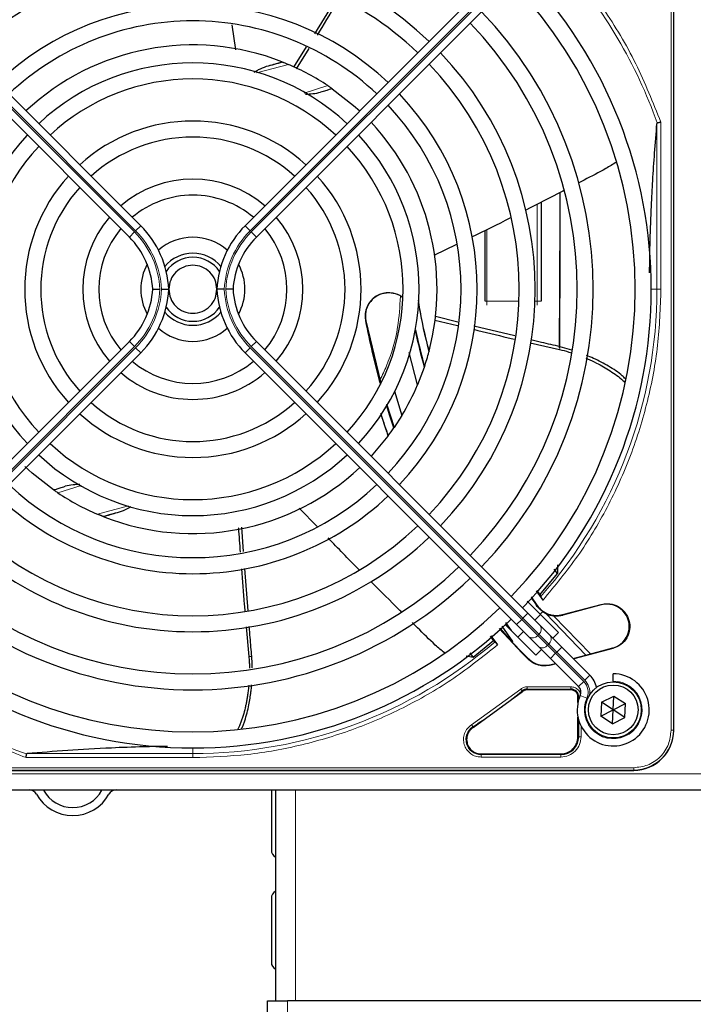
# Model space of a CAD drawing. Header units: millimetres. Extents: x 5 to 418, y 2 to 292.
# Tile 47 of 85: x 66 to 80, y 212 to 232. Entities that reach past the tile are written whole.
import ezdxf

# ---------------------------------------------------------------- set-up
doc = ezdxf.new("R2010")
doc.units = ezdxf.units.MM

msp = doc.modelspace()

# ---------------------------------------------------------------- linework, layer by layer
at = {"color": 7, "linetype": 'Continuous', "lineweight": 18}
for p, q in [((79.0841, 217.6246), (79.0841, 235.9746)), ((79.1339, 217.6246), (79.1339, 235.9746)), ((67.9155, 227.9914), (62.2636, 233.6434)), ((62.2872, 233.6669), (67.9391, 228.015)), ((75.9748, 233.6669), (70.3228, 228.015)), ((70.3464, 227.9914), (75.9983, 233.6434)), ((71.1184, 231.4773), (70.4531, 231.3006)), ((71.4442, 230.878), (71.94, 231.0352)), ((78.7906, 230.2442), (78.7906, 226.7996)), ((78.8736, 230.2729), (78.8736, 226.7996)), ((76.2976, 226.5496), (76.2976, 228.5679)), ((67.8095, 227.8853), (67.9155, 227.9914)), ((67.9391, 228.015), (68.0452, 228.121)), ((70.3228, 228.015), (70.2167, 228.121)), ((70.4524, 227.8853), (70.3464, 227.9914)), ((75.2476, 228.0394), (75.2476, 226.5496)), ((78.6726, 226.7996), (78.7906, 226.7996)), ((78.8736, 226.7996), (78.7906, 226.7996)), ((75.2143, 226.5496), (75.2476, 226.5496)), ((75.2476, 226.5496), (75.2476, 226.4662)), ((75.2476, 226.5496), (75.918, 226.5496)), ((76.2516, 226.5496), (76.2976, 226.5496)), ((76.2976, 226.5496), (76.2976, 226.4662)), ((76.381, 226.5496), (76.2976, 226.5496)), ((72.7283, 226.1463), (72.7232, 226.1453)), ((62.2636, 219.9558), (67.9155, 225.6077)), ((67.9391, 225.5841), (62.2872, 219.9322)), ((67.8095, 225.7138), (67.9155, 225.6077)), ((67.9391, 225.5841), (68.0452, 225.4781)), ((70.3228, 225.5841), (70.2167, 225.4781)), ((70.3228, 225.5841), (75.9748, 219.9322)), ((70.4524, 225.7138), (70.3464, 225.6077)), ((75.9983, 219.9558), (70.3464, 225.6077)), ((76.7591, 225.5468), (76.7773, 225.6046)), ((66.8076, 222.7179), (66.3219, 222.5639)), ((67.1435, 222.1218), (67.794, 222.2946)), ((76.286, 220.22), (76.2927, 220.2247)), ((77.6291, 220.2336), (77.6263, 220.2442)), ((76.1044, 220.0618), (75.9983, 219.9558)), ((77.3122, 219.188), (76.4744, 220.0556)), ((76.8329, 220.0202), (76.8301, 220.0309)), ((75.9748, 219.9322), (75.8687, 219.8261)), ((75.9748, 219.9322), (75.9983, 219.9558)), ((75.9748, 219.9322), (76.3081, 219.5989)), ((76.3317, 219.6224), (75.9983, 219.9558)), ((76.3317, 219.6224), (76.3081, 219.5989)), ((76.3081, 219.5989), (76.5135, 219.3935)), ((76.537, 219.417), (76.3317, 219.6224)), ((76.5135, 219.3935), (76.537, 219.417)), ((76.5135, 219.3935), (76.6801, 219.2268)), ((76.7037, 219.2504), (76.537, 219.417)), ((75.9938, 219.2334), (75.985, 219.2266)), ((76.6801, 219.2268), (76.5741, 219.1207)), ((76.7037, 219.2504), (76.6801, 219.2268)), ((76.6801, 219.2268), (77.2654, 218.6416)), ((76.8098, 219.3564), (76.7037, 219.2504)), ((77.2889, 218.6651), (76.7037, 219.2504)), ((77.8693, 219.3373), (77.8721, 219.3266)), ((70.3573, 219.1582), (70.2967, 219.1576)), ((76.1008, 219.1108), (76.1041, 219.1231)), ((76.587, 218.9937), (76.5837, 218.9814)), ((77.395, 218.7712), (77.2889, 218.6651)), ((77.2654, 218.6416), (77.1593, 218.5355)), ((74.9327, 217.7396), (75.954, 218.4815)), ((75.9954, 218.4316), (75.9859, 218.4432)), ((76.0901, 218.5303), (76.9977, 218.5303)), ((76.0901, 218.4804), (76.9976, 218.4804)), ((76.0901, 218.4654), (76.0901, 218.4804)), ((76.9976, 218.4654), (76.9976, 218.4804)), ((77.3315, 218.2905), (77.1941, 218.3507)), ((77.1468, 218.3162), (77.1618, 218.3162)), ((77.1618, 218.3162), (77.1618, 218.2624)), ((77.1618, 217.8367), (77.1618, 217.4912)), ((74.9595, 217.6975), (74.9676, 217.6849)), ((77.2117, 217.711), (77.2117, 217.4913)), ((79.0841, 217.6246), (79.1339, 217.6246)), ((79.1339, 217.6246), (79.1393, 217.6246)), ((77.1468, 217.4912), (77.1618, 217.4912)), ((65.6863, 217.1399), (69.131, 217.1399)), ((69.131, 217.1399), (69.131, 217.2579)), ((69.131, 217.0569), (69.131, 217.1399)), ((75.1289, 217.1337), (75.1289, 217.1187)), ((76.7893, 217.1187), (76.7893, 217.1337)), ((69.131, 217.0569), (65.6576, 217.0569)), ((76.7893, 217.1187), (75.1289, 217.1187)), ((76.7892, 217.0688), (75.129, 217.0688)), ((58.631, 216.7162), (137.9643, 216.7162)), ((59.956, 216.8464), (78.306, 216.8464)), ((59.956, 216.7966), (78.306, 216.7966)), ((78.306, 216.7966), (78.306, 216.8464)), ((78.306, 216.7912), (78.306, 216.7966)), ((71.2643, 216.3829), (71.2643, 211.9942)), ((71.0976, 211.9942), (71.0976, 211.3301))]:
    msp.add_line(p, q, dxfattribs=at)
at = {"color": 7, "linetype": 'Continuous', "lineweight": 25}
for p, q in [((79.1393, 217.6246), (79.1393, 235.9746)), ((68.0452, 228.121), (62.3932, 233.773)), ((70.2167, 228.121), (75.8687, 233.773)), ((62.1575, 233.5373), (67.8095, 227.8853)), ((76.1044, 233.5373), (70.4524, 227.8853)), ((72.1207, 232.8654), (71.6615, 232.1162)), ((69.9432, 232.2995), (70.0185, 231.7783)), ((71.4921, 231.8434), (71.2264, 231.4192)), ((71.2912, 231.3844), (71.5521, 231.8098)), ((70.9845, 231.532), (70.9944, 231.5281)), ((72.0265, 230.9765), (72.0331, 230.972)), ((76.381, 228.6106), (76.381, 226.5496)), ((75.2143, 226.5496), (75.2143, 228.023)), ((74.6216, 227.7311), (74.1498, 227.4987)), ((72.7283, 226.1463), (73.0384, 224.8772)), ((74.1672, 226.1599), (74.6367, 226.047)), ((74.6482, 226.115), (74.1805, 226.2321)), ((75.8309, 225.8289), (74.9758, 226.0342)), ((79.1393, 217.6246), (79.1393, 226.0947)), ((67.8095, 225.7138), (62.1575, 220.0618)), ((70.4524, 225.7138), (76.1044, 220.0618)), ((76.1503, 225.6873), (76.7591, 225.5468)), ((77.0172, 225.5342), (76.7773, 225.6046)), ((62.3932, 219.8261), (68.0452, 225.4781)), ((75.8687, 219.8261), (70.2167, 225.4781)), ((73.8074, 224.8091), (73.63, 225.4825)), ((74.0476, 225.5118), (74.0434, 225.496)), ((73.9468, 225.1751), (73.8074, 224.8091)), ((73.9515, 225.189), (73.9468, 225.1751)), ((73.3292, 224.6796), (73.4831, 224.1747)), ((73.1626, 224.419), (73.3209, 223.9228)), ((73.4831, 224.1747), (73.3209, 223.9228)), ((73.3209, 223.9228), (73.3151, 223.9144)), ((73.1903, 223.7412), (72.8407, 223.3255)), ((73.196, 223.7488), (73.1903, 223.7412)), ((66.2354, 222.6226), (66.2288, 222.6271)), ((71.7239, 221.8549), (71.3439, 222.2454)), ((67.2774, 222.0671), (67.2675, 222.071)), ((70.1844, 221.3456), (70.1499, 221.848)), ((76.7203, 221.0658), (76.718, 220.8841)), ((70.2797, 220.1088), (70.2103, 220.9905)), ((76.3532, 220.4439), (76.718, 220.8841)), ((76.718, 220.8841), (76.654, 220.9791)), ((76.1693, 220.4015), (76.2927, 220.2247)), ((76.4193, 220.3343), (76.2836, 220.5295)), ((76.2895, 220.5363), (76.3532, 220.4439)), ((76.3532, 220.4439), (76.3712, 220.4051)), ((76.0883, 220.3136), (76.363, 220.0389)), ((76.8301, 220.0309), (77.6263, 220.2442)), ((77.6291, 220.2336), (76.8329, 220.0202)), ((76.1044, 220.0618), (76.3627, 219.8035)), ((76.2492, 219.917), (76.367, 220.0349)), ((76.4148, 220.0946), (76.363, 220.0389)), ((76.363, 220.0389), (76.7441, 219.6578)), ((76.4123, 220.0919), (76.4744, 220.0556)), ((76.6375, 220.0067), (77.4043, 219.2127)), ((75.559, 219.7886), (75.7874, 219.4714)), ((76.2727, 219.1864), (75.6381, 219.821)), ((75.6412, 219.8649), (75.7563, 219.7028)), ((76.127, 219.5678), (75.8687, 219.8261)), ((76.3627, 219.8035), (76.5681, 219.5981)), ((70.2426, 219.7755), (70.2967, 219.1576)), ((75.3918, 219.495), (75.3285, 219.5841)), ((75.3352, 219.5898), (75.4701, 219.4013)), ((75.985, 219.2266), (75.5097, 219.7437)), ((75.517, 219.7503), (75.775, 219.4601)), ((75.8956, 219.5635), (76.0135, 219.6813)), ((76.5681, 219.5981), (76.8098, 219.3564)), ((76.7441, 219.6578), (76.6263, 219.5399)), ((74.9634, 219.1486), (75.3918, 219.495)), ((75.3918, 219.495), (75.4203, 219.4679)), ((75.7874, 219.4714), (75.775, 219.4601)), ((75.7753, 219.4604), (75.9938, 219.2334)), ((76.3324, 219.3624), (76.127, 219.5678)), ((74.8177, 219.175), (74.9634, 219.1486)), ((74.9634, 219.1486), (74.9002, 219.2372)), ((75.985, 219.2266), (76.1008, 219.1108)), ((76.1041, 219.1231), (75.9938, 219.2334)), ((76.3906, 219.3042), (76.2727, 219.1864)), ((76.5741, 219.1207), (76.3324, 219.3624)), ((76.8098, 219.3564), (77.395, 218.7712)), ((77.0488, 219.1174), (77.3122, 219.188)), ((77.8721, 219.3266), (77.0578, 219.1084)), ((77.3122, 219.188), (77.8693, 219.3373)), ((77.1593, 218.5355), (76.5741, 219.1207)), ((76.686, 219.0088), (76.5837, 218.9814)), ((76.587, 218.9937), (76.677, 219.0178)), ((77.881, 218.6496), (77.881, 218.7996)), ((77.881, 218.6496), (77.881, 218.6329)), ((74.9676, 217.6849), (75.9954, 218.4316)), ((76.9976, 218.4654), (76.0901, 218.4654)), ((77.1468, 218.203), (77.1468, 218.3162)), ((77.6388, 218.2067), (77.6238, 217.9184)), ((77.6388, 218.2067), (77.8959, 218.3378)), ((77.881, 218.0496), (77.6388, 218.2067)), ((77.881, 218.0496), (77.8959, 218.3378)), ((77.881, 218.0496), (78.1381, 218.1807)), ((77.8959, 218.3378), (78.1381, 218.1807)), ((78.1231, 217.8925), (78.1381, 218.1807)), ((77.6238, 217.9184), (77.881, 218.0496)), ((77.866, 217.7613), (77.881, 218.0496)), ((78.1231, 217.8925), (77.881, 218.0496)), ((77.1468, 217.4912), (77.1468, 217.8961)), ((77.866, 217.7613), (77.6238, 217.9184)), ((77.866, 217.7613), (78.1231, 217.8925)), ((75.1289, 217.1337), (76.7893, 217.1337)), ((59.956, 216.7912), (78.306, 216.7912)), ((69.8358, 216.7912), (78.306, 216.7912)), ((58.631, 216.3829), (137.9643, 216.3829)), ((70.7643, 216.3829), (70.7643, 215.1329)), ((70.8476, 216.3829), (70.8476, 211.9942)), ((70.7643, 214.1329), (70.7643, 212.7996)), ((70.681, 211.3511), (70.681, 211.9942)), ((70.681, 211.9942), (71.0976, 211.9942)), ((81.931, 211.9942), (71.0976, 211.9942))]:
    msp.add_line(p, q, dxfattribs=at)
at = {"color": 7, "linetype": 'Continuous', "lineweight": 25, "flags": 128}
for points in [[(72.0331, 230.972), (72.4768, 230.6254), (72.605, 230.5093)], [(73.3151, 223.9144), (73.2243, 224.1885), (73.166, 224.3733)], [(66.2288, 222.6271), (65.7831, 222.9755), (65.6358, 223.1097)]]:
    msp.add_lwpolyline(points, dxfattribs=at)
at = {"color": 7, "linetype": 'Continuous', "lineweight": 25}
for radius in [0.5833, 0.5167]:
    msp.add_circle((77.881, 218.0496), radius, dxfattribs=at)
for centre, radius, start, end in [((69.131, 226.7996), 7.125, 46.34037, 133.65963), ((69.131, 226.7996), 6.7917, 90, 133.59383), ((69.131, 226.7996), 6.7917, 46.40617, 90), ((69.131, 226.7996), 9.5417, 316.00085, 43.99915), ((69.131, 226.7996), 9.2083, 316.03708, 43.96292), ((69.131, 226.7996), 5.9167, 46.61418, 133.38582), ((69.131, 226.7996), 8.3333, 316.14599, 43.85401), ((69.131, 226.7996), 5.5833, 90, 133.28942), ((69.131, 226.7996), 5.5833, 46.71058, 90), ((69.131, 226.7996), 8, 316.19375, 43.80625), ((69.131, 226.7996), 5.0825, 68.61111, 133.12079), ((69.131, 226.7996), 7.125, 316.34037, 43.65963), ((69.131, 226.7996), 4.7083, 47.02859, 132.97141), ((66.6367, 246.7576), 15.8406, 284.73484, 285.96759), ((69.131, 226.7996), 5.0825, 56.44769, 66.98022), ((69.131, 226.7996), 6.7917, 316.40617, 43.59383), ((69.131, 226.7996), 4.375, 90, 132.81678), ((69.131, 226.7996), 4.375, 47.18322, 90), ((69.131, 226.7996), 5.9167, 316.61418, 43.38582), ((69.131, 226.7996), 5.5833, 316.71058, 43.28942), ((69.131, 226.7996), 3.5, 47.7294, 132.2706), ((69.131, 226.7996), 5.0825, 345.32235, 43.12079), ((69.131, 226.7996), 4.7083, 137.11688, 222.88312), ((69.131, 226.7996), 3.1667, 90, 131.98304), ((69.131, 226.7996), 3.1667, 48.01696, 90), ((69.131, 226.7996), 4.7083, 317.02859, 42.97141), ((69.131, 226.7996), 4.375, 137.18322, 222.81678), ((69.131, 226.7996), 4.375, 317.18322, 42.81678), ((69.131, 226.7996), 3.5, 137.7294, 222.2706), ((69.131, 226.7996), 2.2917, 49.17065, 130.82935), ((69.131, 226.7996), 3.5, 317.7294, 42.2706), ((69.131, 226.7996), 3.1667, 138.01696, 221.98304), ((69.131, 226.7996), 3.1667, 318.01696, 41.98304), ((69.131, 226.7996), 1.9583, 90, 130.11786), ((69.131, 226.7996), 1.9583, 49.88214, 90), ((69.131, 226.7996), 2.2917, 139.17065, 220.82935), ((69.131, 226.7996), 2.2917, 319.17065, 40.82935), ((69.131, 226.7996), 1.9583, 139.88214, 220.11786), ((66.631, 226.7068), 2, 2.65732, 45), ((71.631, 226.7068), 2, 135, 177.34268), ((69.131, 226.7996), 1.9583, 319.88214, 40.11786), ((66.631, 226.7068), 1.6667, 3.18929, 45), ((69.131, 226.7996), 1.0833, 48.58903, 131.41097), ((71.631, 226.7068), 1.6667, 135, 176.81071), ((69.131, 226.7996), 0.75, 90, 140.86857), ((69.131, 226.7996), 0.6667, 33.7452, 146.2548), ((69.131, 226.7996), 0.75, 39.13143, 90), ((69.131, 226.7996), 1.0833, 151.29385, 208.70616), ((69.131, 226.7996), 1.0833, 331.29384, 28.70615), ((66.631, 226.8923), 1.6667, 315, 356.81071), ((66.631, 226.8923), 2, 315, 357.34268), ((71.631, 226.8923), 2, 182.65732, 225), ((71.631, 226.8923), 1.6667, 183.18929, 225), ((73.2052, 226.238), 0.4909, 52.71206, 190.88967), ((69.131, 226.7996), 0.6667, 213.7452, 326.2548), ((89.089, 229.2938), 15.5175, 190.44251, 194.16656), ((69.131, 226.7996), 0.75, 219.13143, 320.86857), ((89.089, 229.2938), 16.6659, 190.88967, 195.56108), ((69.131, 226.7996), 1.0833, 228.58903, 270), ((69.131, 226.7996), 1.0833, 270, 311.41097), ((89.089, 229.2938), 15.6923, 192.34899, 195.21644), ((89.089, 229.2938), 15.6841, 192.27781, 195.17181), ((69.131, 226.7996), 5.0825, 341.52584, 345.13904), ((69.131, 226.7996), 1.9583, 229.88214, 310.11786), ((69.131, 226.7996), 2.2917, 229.17065, 270), ((69.131, 226.7996), 2.2917, 270, 310.82935), ((69.131, 226.7996), 5.0825, 328.90506, 336.94357), ((69.131, 226.7996), 3.1667, 228.01696, 311.98304), ((69.131, 226.7996), 3.5, 227.7294, 270), ((69.131, 226.7996), 3.5, 270, 312.2706), ((89.089, 229.2938), 16.8325, 197.65463, 199.2337), ((69.131, 226.7996), 5.0825, 323.11197, 325.41226), ((69.131, 226.7996), 4.375, 227.18322, 312.81678), ((69.131, 226.7996), 4.7083, 227.02859, 270), ((69.131, 226.7996), 4.7083, 270, 312.97141), ((69.131, 226.7996), 5.0825, 248.61111, 313.12079), ((69.131, 226.7996), 5.5833, 226.71058, 313.28942), ((69.131, 226.7996), 5.9167, 226.61418, 270), ((69.131, 226.7996), 5.0825, 236.44769, 246.98022), ((69.131, 226.7996), 5.9167, 270, 313.38582), ((71.6252, 206.8415), 15.8406, 104.73484, 105.96759), ((69.131, 226.7996), 6.7917, 226.40617, 313.59383), ((69.131, 226.7996), 7.125, 226.48101, 270), ((69.131, 226.7996), 7.125, 270, 313.65963), ((69.131, 226.7996), 8, 226.19375, 313.80625), ((69.131, 226.7996), 8.3333, 226.14599, 270), ((69.131, 226.7996), 8.3333, 270, 313.85401), ((89.089, 229.2938), 15.6923, 214.65785, 215.32623), ((77.7492, 219.7854), 0.4639, 285.00055, 105.00057), ((69.131, 226.7996), 9.2083, 226.03708, 313.96292), ((76.7006, 220.5139), 0.5111, 243.72308, 285), ((69.131, 226.7996), 9.5417, 226.00085, 270), ((69.131, 226.7996), 9.5417, 270, 313.99915), ((77.881, 218.0496), 0.75, 156.32369, 90), ((77.0414, 218.4177), 0.5, 11.42049, 45), ((76.0901, 218.3162), 0.1642, 90, 129.36295), ((76.9976, 218.3162), 0.1642, 0, 90), ((77.0414, 218.4177), 0.1667, 336.32369, 45), ((78.306, 217.6246), 0.8333, 270, 360), ((76.7893, 217.4912), 0.3725, 270, 0), ((65.731, 216.2162), 0.1667, 28.69866, 90), ((65.731, 216.2162), 0.3333, 28.69866, 30), ((66.631, 216.7089), 0.6927, 208.69866, 331.30134), ((67.531, 216.2162), 0.3333, 150, 151.30134), ((67.531, 216.2162), 0.1667, 90, 151.30134), ((66.631, 216.7089), 0.8594, 208.69866, 331.30134), ((70.931, 215.1329), 0.1667, 180, 240), ((70.931, 214.1329), 0.1667, 120, 180), ((70.931, 212.7996), 0.1667, 180, 240)]:
    msp.add_arc(centre, radius, start, end, dxfattribs=at)
at = {"color": 7, "linetype": 'Continuous', "lineweight": 18}
for centre, radius, start, end in [((69.131, 226.7996), 10.2672, 19.69498, 41.31692), ((66.6367, 246.7576), 16.676, 288.00213, 288.8569), ((66.631, 226.7068), 1.8167, 2.92572, 45), ((66.631, 226.7068), 1.85, 2.87296, 45), ((71.631, 226.7068), 1.85, 135, 177.12704), ((71.631, 226.7068), 1.8167, 135, 177.07428), ((66.631, 226.8923), 1.8167, 315, 357.07428), ((66.631, 226.8923), 1.85, 315, 357.12704), ((71.631, 226.8923), 1.85, 182.87296, 225), ((71.631, 226.8923), 1.8167, 182.92572, 225), ((69.131, 226.7996), 9.6597, 318.54968, 360), ((71.6252, 206.8415), 16.676, 108.00213, 108.8569), ((76.2512, 219.7294), 0.1339, 306.95053, 33.57825), ((76.2011, 219.6793), 0.1339, 236.42175, 323.04947), ((76.4565, 219.5241), 0.1339, 306.95053, 33.57825), ((69.131, 226.7996), 10.2672, 225.92524, 250.30502), ((69.131, 226.7996), 9.6597, 270, 310.62439), ((76.4064, 219.474), 0.1339, 236.42175, 323.04947), ((77.0414, 218.4177), 0.3167, 336.32369, 45), ((77.881, 218.0496), 0.6, 156.32369, 90), ((77.0414, 218.4177), 0.35, 350.36292, 45), ((69.131, 226.7996), 10.8083, 302.63367, 309.36295), ((75.1289, 217.4329), 0.3142, 122.63367, 270), ((78.306, 217.6246), 0.828, 270, 360)]:
    msp.add_arc(centre, radius, start, end, dxfattribs=at)
at = {"color": 7, "linetype": 'Continuous', "lineweight": 25}
for major_axis, start_param, end_param in [((0, 6.5204), 3.9746337, 4.5337937), ((0, 6.9626), 4.031821, 4.5459908)]:
    msp.add_ellipse((76.7194, 229.9662), major_axis=major_axis, ratio=0.0087269, start_param=start_param, end_param=end_param, dxfattribs=at)
at = {"color": 7, "linetype": 'Continuous', "lineweight": 18}
for points, knots in [([(76.852, 233.6821), (77.1339, 233.3403), (77.698, 232.6563), (78.3793, 231.5073), (78.7089, 230.6842), (78.8736, 230.2729)], [0, 0, 0, 0, 0.3332125, 0.6667773, 1, 1, 1, 1]), ([(78.8736, 226.7996), (78.8601, 226.4102), (78.8331, 225.6278), (78.6132, 224.4667), (78.2628, 223.333), (77.7726, 222.2524), (77.1666, 221.2378), (76.6677, 220.6346), (76.4193, 220.3343)], [0, 0, 0, 0, 0.1652331, 0.3319994, 0.5, 0.6679894, 0.8347613, 1, 1, 1, 1]), ([(73.0288, 224.9164), (73.0739, 225.0118), (73.2387, 225.36), (73.4091, 225.9432), (73.4381, 226.4372), (73.4507, 226.6515)], [0, 0, 0, 0, 0.1759731, 0.6425035, 1, 1, 1, 1]), ([(65.6576, 217.0569), (65.3091, 217.1935), (64.61, 217.4674), (63.6265, 218.0219), (62.7154, 218.6535), (62.1792, 219.1492), (61.9194, 219.3893)], [0, 0, 0, 0, 0.2527194, 0.5069427, 0.7611661, 1, 1, 1, 1]), ([(75.4701, 219.4013), (75.173, 219.1636), (74.576, 218.6861), (73.5781, 218.1072), (72.5186, 217.6395), (71.4098, 217.3053), (70.2753, 217.0955), (69.5113, 217.0697), (69.131, 217.0569)], [0, 0, 0, 0, 0.1653003, 0.3320617, 0.5, 0.6679268, 0.834694, 1, 1, 1, 1]), ([(75.954, 218.4815), (75.958, 218.4766), (75.9661, 218.4669), (75.9764, 218.4545), (75.9839, 218.4455), (75.9853, 218.4439), (75.9859, 218.4432)], [0, 0, 0, 0, 0.2500006, 0.5000007, 0.7500004, 1, 1, 1, 1]), ([(76.9977, 218.5303), (77.0246, 218.5275), (77.0662, 218.523), (77.116, 218.4963), (77.1502, 218.4687), (77.1772, 218.4344), (77.196, 218.4039), (77.1991, 218.3837), (77.2, 218.3779)], [0, 0, 0, 0, 0.2947051, 0.4548838, 0.6153905, 0.7755694, 0.9360763, 1, 1, 1, 1]), ([(77.1851, 218.3162), (77.1824, 218.3162), (77.1742, 218.3162), (77.165, 218.3162), (77.1629, 218.3162), (77.1618, 218.3162)], [0, 0, 0, 0, 0.1968754, 0.5984377, 1, 1, 1, 1]), ([(75.129, 217.0688), (75.091, 217.0722), (75.013, 217.0794), (74.9066, 217.1366), (74.8239, 217.2226), (74.7738, 217.3289), (74.7586, 217.4455), (74.782, 217.5626), (74.8407, 217.6681), (74.9025, 217.7162), (74.9327, 217.7396)], [0, 0, 0, 0, 0.1217123, 0.2499997, 0.3782871, 0.4999994, 0.6217118, 0.7499997, 0.8782875, 1, 1, 1, 1]), ([(78.306, 216.8464), (78.4038, 216.8568), (78.5544, 216.8728), (78.7356, 216.9698), (78.8603, 217.0702), (78.9607, 217.1949), (79.0578, 217.3761), (79.0737, 217.5267), (79.0841, 217.6246)], [0, 0, 0, 0, 0.2394568, 0.3683607, 0.5, 0.6316393, 0.7605432, 1, 1, 1, 1])]:
    msp.add_open_spline(points, degree=3, knots=knots, dxfattribs=at)
at = {"color": 7, "linetype": 'Continuous', "lineweight": 25}
for points, knots in [([(71.7217, 232.0864), (71.8545, 232.301), (72.0086, 232.55), (72.1592, 232.801), (72.18, 232.8357)], [0, 0, 0, 0, 0.8617793, 1, 1, 1, 1]), ([(70.6657, 231.4379), (70.7171, 231.452), (70.8124, 231.4782), (70.9149, 231.5085), (70.9742, 231.5272), (70.9811, 231.5304), (70.9845, 231.532)], [0, 0, 0, 0, 0.3307022, 0.6139144, 0.8132321, 1, 1, 1, 1]), ([(70.9944, 231.5281), (70.9948, 231.5279), (70.9957, 231.5276), (71.0015, 231.5253), (71.0106, 231.5217), (71.0297, 231.5141), (71.0658, 231.4995), (71.0993, 231.4854), (71.1184, 231.4773)], [0, 0, 0, 0, 0.0782241, 0.1598696, 0.2574567, 0.3644063, 0.6366001, 1, 1, 1, 1]), ([(70.4084, 231.3173), (70.4097, 231.3181), (70.4295, 231.3302), (70.459, 231.3472), (70.5418, 231.3936), (70.6088, 231.4175), (70.6657, 231.4379)], [0, 0, 0, 0, 0.01586911, 0.23562704, 0.35126264, 1, 1, 1, 1]), ([(71.4729, 230.8592), (71.5245, 230.8618), (71.6354, 230.8673), (71.7365, 230.8872), (71.7905, 230.8979)], [0, 0, 0, 0, 0.4656174, 1, 1, 1, 1]), ([(72.0331, 230.972), (72.029, 230.9713), (72.0208, 230.9697), (71.9721, 230.955), (71.8964, 230.9313), (71.8267, 230.9093), (71.7905, 230.8979)], [0, 0, 0, 0, 0.222031, 0.4518514, 0.7146841, 1, 1, 1, 1]), ([(71.94, 231.0352), (71.952, 231.0272), (71.9748, 231.012), (71.9993, 230.9953), (72.0136, 230.9855), (72.0209, 230.9805), (72.0255, 230.9773), (72.0262, 230.9768), (72.0265, 230.9765)], [0, 0, 0, 0, 0.2946555, 0.558446, 0.6795519, 0.7970431, 0.8989768, 1, 1, 1, 1]), ([(78.6366, 227.1392), (78.64, 227.3653), (78.6472, 227.8464), (78.6722, 228.4865), (78.7043, 229.0888), (78.7427, 229.6658), (78.7739, 230.0422), (78.7906, 230.2442)], [0, 0, 0, 0, 0.1908903, 0.4060411, 0.5762921, 0.77266, 1, 1, 1, 1]), ([(78.7975, 230.2597), (78.7966, 230.2594), (78.7948, 230.2587), (78.792, 230.2541), (78.7912, 230.2483), (78.7906, 230.2442)], [0, 0, 0, 0, 0.2155213, 0.4481091, 1, 1, 1, 1]), ([(78.8736, 230.2729), (78.8643, 230.2713), (78.8482, 230.2686), (78.8263, 230.2647), (78.8088, 230.2617), (78.8012, 230.2604), (78.7975, 230.2597)], [0, 0, 0, 0, 0.2931583, 0.502984, 0.7624143, 1, 1, 1, 1]), ([(77.9472, 229.4445), (77.8753, 229.3993), (77.6576, 229.2627), (77.3889, 229.1329), (77.2001, 229.034), (77.1635, 229.0148)], [0, 0, 0, 0, 0.28452539, 0.86135236, 1, 1, 1, 1]), ([(76.8513, 228.852), (76.8395, 228.8458), (76.5764, 228.7086), (76.3118, 228.5741), (76.0592, 228.4457)], [0, 0, 0, 0, 0.0449606, 1, 1, 1, 1]), ([(75.7351, 228.2796), (75.734, 228.279), (75.4681, 228.1427), (75.1991, 228.0128), (74.9312, 227.8835)], [0, 0, 0, 0, 0.0044868, 1, 1, 1, 1]), ([(68.295, 226.7996), (68.2954, 226.7996), (68.2962, 226.7996), (68.3028, 226.7996), (68.3131, 226.7996), (68.3272, 226.7996), (68.3447, 226.7996), (68.3649, 226.7996), (68.3876, 226.7996), (68.4085, 226.7996), (68.4269, 226.7996), (68.4381, 226.7996), (68.4442, 226.7996), (68.4452, 226.7996)], [0, 0, 0, 0, 0.1056469, 0.2143595, 0.3200059, 0.4287119, 0.5344375, 0.6432206, 0.7490982, 0.8580392, 0.9220434, 0.9867022, 1, 1, 1, 1]), ([(68.4786, 226.7996), (68.4797, 226.7996), (68.4857, 226.7996), (68.4969, 226.7996), (68.515, 226.7996), (68.536, 226.7996), (68.5585, 226.7996), (68.579, 226.7996), (68.5964, 226.7996), (68.6106, 226.7996), (68.6209, 226.7996), (68.6275, 226.7996), (68.6284, 226.7996), (68.6288, 226.7996)], [0, 0, 0, 0, 0.01342049, 0.07728296, 0.14179582, 0.24764761, 0.35656157, 0.46230379, 0.5711052, 0.67679704, 0.7855504, 0.89124227, 1, 1, 1, 1]), ([(69.7833, 226.7996), (69.7822, 226.7996), (69.7762, 226.7996), (69.765, 226.7996), (69.7469, 226.7996), (69.7259, 226.7996), (69.7034, 226.7996), (69.6829, 226.7996), (69.6655, 226.7996), (69.6513, 226.7996), (69.641, 226.7996), (69.6344, 226.7996), (69.6335, 226.7996), (69.6331, 226.7996)], [0, 0, 0, 0, 0.0134205, 0.077283, 0.1417958, 0.2476476, 0.3565616, 0.4623038, 0.5711052, 0.676797, 0.7855504, 0.8912423, 1, 1, 1, 1]), ([(69.9669, 226.7996), (69.9665, 226.7996), (69.9657, 226.7996), (69.9591, 226.7996), (69.9488, 226.7996), (69.9347, 226.7996), (69.9172, 226.7996), (69.897, 226.7996), (69.8743, 226.7996), (69.8534, 226.7996), (69.835, 226.7996), (69.8238, 226.7996), (69.8177, 226.7996), (69.8167, 226.7996)], [0, 0, 0, 0, 0.1056469, 0.2143595, 0.3200059, 0.4287119, 0.5344375, 0.6432206, 0.7490982, 0.8580392, 0.9220434, 0.9867022, 1, 1, 1, 1]), ([(73.4996, 226.6178), (73.4924, 226.6254), (73.4419, 226.6793), (73.3026, 226.723), (73.1119, 226.7282), (72.9306, 226.6538), (72.7936, 226.5177), (72.7138, 226.3377), (72.7235, 226.2101), (72.7283, 226.1463)], [0, 0, 0, 0, 0.0268878, 0.1890732, 0.3512585, 0.5134439, 0.6756293, 0.8378146, 1, 1, 1, 1]), ([(73.8173, 226.5697), (73.8391, 226.4424), (73.886, 226.168), (73.959, 225.8517), (74.0091, 225.6494), (74.0306, 225.5677), (74.0441, 225.5199), (74.0464, 225.5144), (74.0476, 225.5118)], [0, 0, 0, 0, 0.3077736, 0.6634897, 0.7758128, 0.8710995, 0.9379337, 1, 1, 1, 1]), ([(74.9703, 225.9667), (75.2118, 225.9077), (75.4942, 225.8386), (75.7775, 225.7734), (75.8184, 225.764)], [0, 0, 0, 0, 0.8555, 1, 1, 1, 1]), ([(76.7773, 225.6046), (76.6483, 225.6343), (76.4435, 225.6814), (76.2393, 225.7307), (76.1637, 225.749)], [0, 0, 0, 0, 0.6297543, 1, 1, 1, 1]), ([(76.7591, 225.5468), (76.8257, 225.531), (76.9087, 225.5112), (76.9888, 225.4839), (77.0046, 225.4786)], [0, 0, 0, 0, 0.8030517, 1, 1, 1, 1]), ([(77.313, 225.365), (77.3237, 225.3607), (77.3992, 225.3308), (77.5216, 225.2712), (77.6798, 225.1871), (77.8215, 225.1016), (77.9559, 225.0074), (78.0571, 224.9306), (78.1044, 224.8793), (78.1155, 224.8673)], [0, 0, 0, 0, 0.0353019, 0.2489503, 0.4211146, 0.5939284, 0.7692474, 0.9457685, 1, 1, 1, 1]), ([(78.1332, 224.934), (78.1123, 224.9565), (78.0167, 225.059), (77.7853, 225.1987), (77.5338, 225.3389), (77.3712, 225.4031), (77.3216, 225.4227)], [0, 0, 0, 0, 0.1033253, 0.4706468, 0.8386937, 1, 1, 1, 1]), ([(73.0382, 224.2241), (73.0561, 224.1672), (73.0953, 224.0426), (73.1474, 223.8823), (73.1776, 223.7875), (73.1891, 223.7488), (73.1899, 223.7438), (73.1903, 223.7412)], [0, 0, 0, 0, 0.24347514, 0.53317826, 0.77832886, 0.889965, 1, 1, 1, 1]), ([(66.2288, 222.6271), (66.2329, 222.6279), (66.2411, 222.6294), (66.2898, 222.6441), (66.3656, 222.6678), (66.4352, 222.6898), (66.4714, 222.7012)], [0, 0, 0, 0, 0.222031, 0.4518514, 0.7146841, 1, 1, 1, 1]), ([(66.777, 222.739), (66.7294, 222.7366), (66.6227, 222.7313), (66.5254, 222.7119), (66.4714, 222.7012)], [0, 0, 0, 0, 0.4453212, 1, 1, 1, 1]), ([(66.3219, 222.5639), (66.3099, 222.5719), (66.2871, 222.5871), (66.2626, 222.6038), (66.2483, 222.6136), (66.241, 222.6187), (66.2364, 222.6218), (66.2357, 222.6223), (66.2354, 222.6226)], [0, 0, 0, 0, 0.2946555, 0.558446, 0.6795519, 0.7970431, 0.8989768, 1, 1, 1, 1]), ([(67.8424, 222.2752), (67.8263, 222.2657), (67.8005, 222.2505), (67.7201, 222.2056), (67.6531, 222.1816), (67.5962, 222.1612)], [0, 0, 0, 0, 0.2003234, 0.3213323, 1, 1, 1, 1]), ([(67.2675, 222.071), (67.2673, 222.0711), (67.2667, 222.0713), (67.2634, 222.0726), (67.2588, 222.0745), (67.2518, 222.0772), (67.242, 222.0811), (67.2304, 222.0858), (67.2188, 222.0905), (67.2079, 222.0949), (67.1965, 222.0996), (67.182, 222.1056), (67.1643, 222.113), (67.1504, 222.1189), (67.1435, 222.1218)], [0, 0, 0, 0, 0.0598653, 0.1221302, 0.1818937, 0.2430736, 0.33768, 0.4348747, 0.5090411, 0.5837829, 0.6600312, 0.7366926, 0.8675315, 1, 1, 1, 1]), ([(67.5962, 222.1612), (67.5448, 222.1471), (67.4495, 222.121), (67.347, 222.0906), (67.2877, 222.0719), (67.2808, 222.0687), (67.2774, 222.0671)], [0, 0, 0, 0, 0.3307022, 0.6139144, 0.8132321, 1, 1, 1, 1]), ([(70.0771, 221.8352), (70.0773, 221.8328), (70.0892, 221.6655), (70.1029, 221.4983), (70.1163, 221.3335)], [0, 0, 0, 0, 0.01419568, 1, 1, 1, 1]), ([(72.5921, 220.9632), (72.5869, 220.9684), (72.3676, 221.1865), (72.1536, 221.4099), (71.9447, 221.628)], [0, 0, 0, 0, 0.0237673, 1, 1, 1, 1]), ([(70.1437, 220.9838), (70.162, 220.7373), (70.1839, 220.4437), (70.2098, 220.1504), (70.2139, 220.1033)], [0, 0, 0, 0, 0.8395244, 1, 1, 1, 1]), ([(73.4747, 220.0854), (73.4632, 220.0967), (73.2496, 220.3062), (73.0382, 220.518), (72.8383, 220.7183)], [0, 0, 0, 0, 0.05405367, 1, 1, 1, 1]), ([(76.3712, 220.4051), (76.3723, 220.4033), (76.3744, 220.3995), (76.3857, 220.3827), (76.4011, 220.3602), (76.4133, 220.343), (76.4193, 220.3343)], [0, 0, 0, 0, 0.2448343, 0.4943645, 0.7472903, 1, 1, 1, 1]), ([(76.4148, 220.0946), (76.3907, 220.1122), (76.3437, 220.1465), (76.3049, 220.196), (76.286, 220.22)], [0, 0, 0, 0, 0.5129979, 1, 1, 1, 1]), ([(74.3677, 219.2348), (74.3036, 219.2884), (74.1074, 219.4523), (73.8952, 219.6736), (73.7358, 219.8293), (73.6994, 219.8649)], [0, 0, 0, 0, 0.2724273, 0.8336818, 1, 1, 1, 1]), ([(70.3573, 219.1582), (70.3457, 219.2901), (70.3274, 219.4976), (70.3113, 219.7054), (70.3054, 219.7812)], [0, 0, 0, 0, 0.6351651, 1, 1, 1, 1]), ([(75.4203, 219.4679), (75.4217, 219.4664), (75.4243, 219.4633), (75.436, 219.4478), (75.4518, 219.4265), (75.464, 219.4097), (75.4701, 219.4013)], [0, 0, 0, 0, 0.2470306, 0.4961199, 0.7474731, 1, 1, 1, 1]), ([(70.2967, 219.1576), (70.2994, 219.1236), (70.3048, 219.0554), (70.3082, 218.9748), (70.3083, 218.9284), (70.3084, 218.9161)], [0, 0, 0, 0, 0.4229168, 0.846743, 1, 1, 1, 1]), ([(70.3683, 218.9253), (70.3682, 218.9406), (70.3676, 219.0181), (70.3619, 219.0959), (70.3573, 219.1582)], [0, 0, 0, 0, 0.19781416, 1, 1, 1, 1]), ([(76.5837, 218.9814), (76.5407, 218.9731), (76.4547, 218.9565), (76.3237, 218.9768), (76.2002, 219.0247), (76.134, 219.0821), (76.1008, 219.1108)], [0, 0, 0, 0, 0.2499634, 0.4999972, 0.7499567, 1, 1, 1, 1]), ([(76.1041, 219.1231), (76.1373, 219.0944), (76.2035, 219.0371), (76.327, 218.9891), (76.4579, 218.9689), (76.544, 218.9854), (76.587, 218.9937)], [0, 0, 0, 0, 0.2499634, 0.4999972, 0.7499567, 1, 1, 1, 1]), ([(70.2946, 218.5638), (70.294, 218.556), (70.2906, 218.5134), (70.2817, 218.4369), (70.2685, 218.341), (70.2537, 218.2526), (70.2381, 218.1714), (70.2144, 218.0636), (70.1863, 217.9573), (70.1531, 217.853), (70.125, 217.7759), (70.0971, 217.7072), (70.0762, 217.6659), (70.0674, 217.6486)], [0, 0, 0, 0, 0.0243125, 0.1312199, 0.2382622, 0.3244412, 0.4106957, 0.4971944, 0.671498, 0.7593631, 0.8476796, 0.9361932, 1, 1, 1, 1]), ([(70.1412, 217.6513), (70.1453, 217.659), (70.1608, 217.6881), (70.1829, 217.746), (70.2204, 217.8483), (70.2601, 217.9861), (70.3059, 218.1866), (70.3337, 218.3645), (70.3499, 218.5026), (70.3532, 218.5507), (70.3544, 218.5689)], [0, 0, 0, 0, 0.0295164, 0.1112311, 0.2024603, 0.3859535, 0.571359, 0.8523748, 0.9444123, 1, 1, 1, 1]), ([(65.6576, 217.0569), (65.6592, 217.0662), (65.6619, 217.0823), (65.6658, 217.1042), (65.6688, 217.1217), (65.6701, 217.1293), (65.6708, 217.133)], [0, 0, 0, 0, 0.29281371, 0.50299023, 0.76228232, 1, 1, 1, 1]), ([(65.6863, 217.1399), (65.6822, 217.1393), (65.6764, 217.1385), (65.6718, 217.1357), (65.6711, 217.1339), (65.6708, 217.133)], [0, 0, 0, 0, 0.5518909, 0.7844787, 1, 1, 1, 1]), ([(68.6015, 217.2903), (68.4352, 217.2878), (68.0307, 217.2815), (67.3216, 217.2533), (66.4993, 217.2065), (65.9595, 217.1623), (65.6863, 217.1399)], [0, 0, 0, 0, 0.1486094, 0.3615378, 0.6768489, 1, 1, 1, 1])]:
    msp.add_open_spline(points, degree=3, knots=knots, dxfattribs=at)
for points in [[(69.631, 226.7996), (69.6234, 226.865), (69.6084, 226.9959), (69.4928, 227.1623), (69.3275, 227.2735), (69.131, 227.3126), (68.9344, 227.2735), (68.7691, 227.1623), (68.6535, 226.9959), (68.6385, 226.865), (68.631, 226.7996)], [(68.631, 226.7996), (68.6385, 226.7341), (68.6535, 226.6032), (68.7691, 226.4368), (68.9344, 226.3256), (69.131, 226.2865), (69.3275, 226.3256), (69.4928, 226.4368), (69.6084, 226.6032), (69.6234, 226.7341), (69.631, 226.7996)], [(76.2927, 220.2247), (76.3257, 220.186), (76.3916, 220.1084), (76.5286, 220.0371), (76.6796, 220.0045), (76.7799, 220.0221), (76.8301, 220.0309)], [(77.6263, 220.2442), (77.6882, 220.2534), (77.812, 220.2718), (77.9931, 220.2066), (78.1358, 220.0823), (78.22, 219.9116), (78.2325, 219.7216), (78.171, 219.5426), (78.0467, 219.3956), (77.9303, 219.3496), (77.8721, 219.3266)], [(76.0901, 218.4654), (76.0728, 218.4639), (76.0383, 218.4608), (76.0097, 218.4413), (75.9954, 218.4316)], [(77.1468, 218.3162), (77.1446, 218.3358), (77.1401, 218.3749), (77.1056, 218.4242), (77.0563, 218.4587), (77.0172, 218.4632), (76.9976, 218.4654)], [(74.9676, 217.6849), (74.9475, 217.6699), (74.9074, 217.6399), (74.8641, 217.5778), (74.8352, 217.5078), (74.8315, 217.4579), (74.8297, 217.4329)], [(74.8297, 217.4329), (74.8342, 217.3937), (74.8432, 217.3153), (74.9124, 217.2164), (75.0113, 217.1472), (75.0897, 217.1382), (75.1289, 217.1337)], [(76.7893, 217.1337), (76.8361, 217.1391), (76.9298, 217.1498), (77.048, 217.2325), (77.1307, 217.3507), (77.1414, 217.4444), (77.1468, 217.4912)]]:
    msp.add_open_spline(points, degree=3, dxfattribs=at)
at = {"color": 7, "linetype": 'Continuous', "lineweight": 18}
for points in [[(75.954, 218.4815), (75.9745, 218.4956), (76.0157, 218.5237), (76.0653, 218.5281), (76.0901, 218.5303)], [(76.0901, 218.5303), (76.0901, 218.524), (76.0901, 218.5113), (76.0901, 218.4952), (76.0901, 218.4835), (76.0901, 218.4814), (76.0901, 218.4804)], [(76.9977, 218.5303), (76.9976, 218.524), (76.9976, 218.5113), (76.9976, 218.4952), (76.9976, 218.4835), (76.9976, 218.4814), (76.9976, 218.4804)], [(74.9327, 217.7396), (74.9361, 217.7342), (74.9429, 217.7236), (74.9516, 217.7099), (74.9579, 217.7001), (74.959, 217.6983), (74.9595, 217.6975)], [(77.2117, 217.4913), (77.2054, 217.4359), (77.1927, 217.3252), (77.095, 217.1855), (76.9553, 217.0878), (76.8446, 217.0751), (76.7892, 217.0688)], [(77.2117, 217.4913), (77.2054, 217.4913), (77.1927, 217.4913), (77.1766, 217.4913), (77.1649, 217.4912), (77.1628, 217.4912), (77.1618, 217.4912)], [(75.129, 217.0688), (75.129, 217.0751), (75.129, 217.0878), (75.129, 217.1039), (75.129, 217.1156), (75.1289, 217.1177), (75.1289, 217.1187)], [(76.7893, 217.1187), (76.7893, 217.1177), (76.7893, 217.1156), (76.7892, 217.1039), (76.7892, 217.0878), (76.7892, 217.0751), (76.7892, 217.0688)]]:
    msp.add_open_spline(points, degree=3, dxfattribs=at)

doc.saveas('drawing.dxf')
